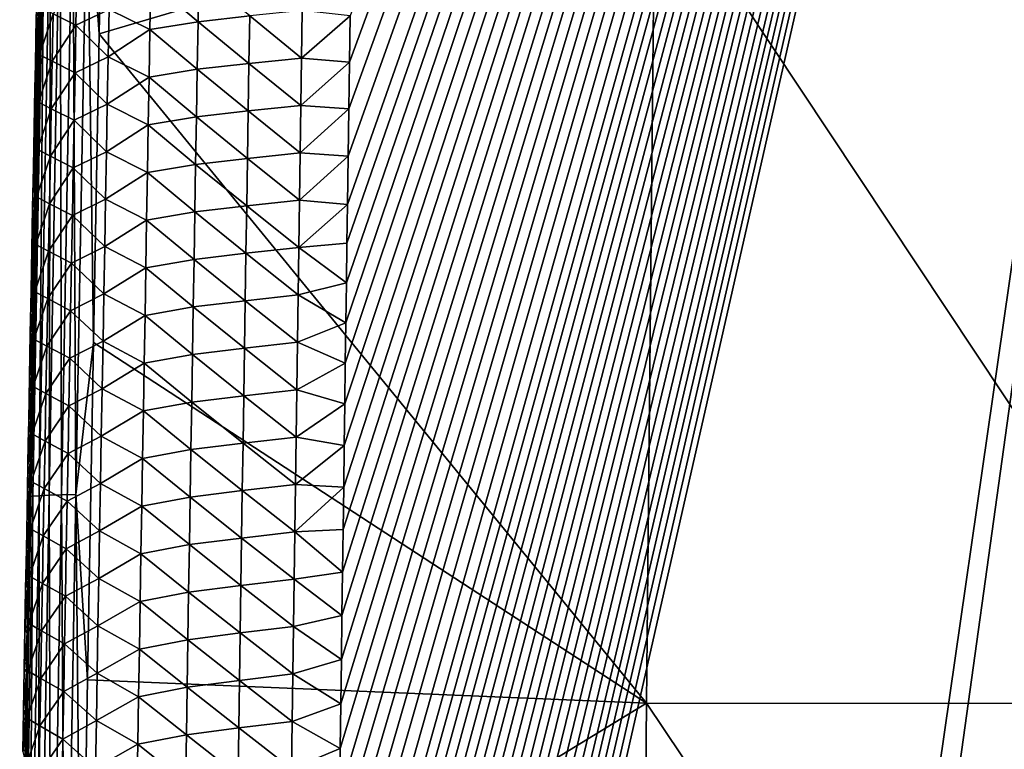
# Model space of a CAD drawing. Header units: metres. Extents: x -109 to 109, y -19 to 107.
# Tile 201 of 256: x -15 to -5, y 63 to 71. Entities that reach past the tile are written whole.
import ezdxf

# ---------------------------------------------------------------- set-up
doc = ezdxf.new("R2010")
doc.units = ezdxf.units.M
doc.layers.add('solid_21_412_310_XXX', color=7, linetype='CONTINUOUS')

msp = doc.modelspace()

# ---------------------------------------------------------------- linework, layer by layer
at = {"layer": 'solid_21_412_310_XXX'}
for points in [[(0, 102.754387, -67.146988), (-12.190948, 48.970581, -66.673454), (-7.726095, 49.111019, -66.673134)], [(0, 102.754387, -67.146988), (-12.185696, 49.421249, -66.677452), (-12.190948, 48.970581, -66.673454)], [(0, 102.754387, -67.146988), (-12.180474, 49.8685, -66.681427), (-12.185696, 49.421249, -66.677452)], [(0, 102.754387, -67.146988), (-12.175282, 50.312328, -66.685364), (-12.180474, 49.8685, -66.681427)], [(0, 102.754387, -67.146988), (-12.170122, 50.752743, -66.689278), (-12.175282, 50.312328, -66.685364)], [(0, 102.754387, -67.146988), (-12.164991, 51.189739, -66.693153), (-12.170122, 50.752743, -66.689278)], [(0, 102.754387, -67.146988), (-12.159044, 51.695248, -66.697647), (-12.164991, 51.189739, -66.693153)], [(0, 102.754387, -67.146988), (-12.153138, 52.196106, -66.702095), (-12.159044, 51.695248, -66.697647)], [(0, 102.754387, -67.146988), (-12.147275, 52.692276, -66.706497), (-12.153138, 52.196106, -66.702095)], [(0, 102.754387, -67.146988), (-12.141458, 53.183617, -66.710861), (-12.147275, 52.692276, -66.706497)], [(0, 102.754387, -67.146988), (-12.135684, 53.670185, -66.715179), (-12.141458, 53.183617, -66.710861)], [(0, 102.754387, -67.146988), (-12.129953, 54.152073, -66.71946), (-12.135684, 53.670185, -66.715179)], [(0, 102.754387, -67.146988), (-12.124262, 54.629372, -66.723701), (-12.129953, 54.152073, -66.71946)], [(0, 102.754387, -67.146988), (-12.118608, 55.102169, -66.727898), (-12.124262, 54.629372, -66.723701)], [(0, 102.754387, -67.146988), (-12.112988, 55.57056, -66.732056), (-12.118608, 55.102169, -66.727898)], [(0, 102.754387, -67.146988), (-12.107403, 56.034637, -66.736176), (-12.112988, 55.57056, -66.732056)], [(0, 102.754387, -67.146988), (-12.101847, 56.494492, -66.740257), (-12.107403, 56.034637, -66.736176)], [(0, 102.754387, -67.146988), (-12.096325, 56.949921, -66.744308), (-12.101847, 56.494492, -66.740257)], [(0, 102.754387, -67.146988), (-12.090841, 57.400764, -66.748306), (-12.096325, 56.949921, -66.744308)], [(0, 102.754387, -67.146988), (-12.085393, 57.84713, -66.752274), (-12.090841, 57.400764, -66.748306)], [(0, 102.754387, -67.146988), (-12.079979, 58.289124, -66.756195), (-12.085393, 57.84713, -66.752274)], [(0, 102.754387, -67.146988), (-12.074597, 58.726849, -66.760086), (-12.079979, 58.289124, -66.756195)], [(0, 102.754387, -67.146988), (-12.069248, 59.160416, -66.763931), (-12.074597, 58.726849, -66.760086)], [(0, 102.754387, -67.146988), (-12.063929, 59.589931, -66.767746), (-12.069248, 59.160416, -66.763931)], [(0, 102.754387, -67.146988), (-12.057582, 60.100147, -66.772278), (-12.063929, 59.589931, -66.767746)], [(0, 102.754387, -67.146988), (-12.051276, 60.604591, -66.776756), (-12.057582, 60.100147, -66.772278)], [(0, 102.754387, -67.146988), (-12.045016, 61.102863, -66.781181), (-12.051276, 60.604591, -66.776756)], [(0, 102.754387, -67.146988), (-12.038801, 61.595131, -66.785553), (-12.045016, 61.102863, -66.781181)], [(0, 102.754387, -67.146988), (-12.032629, 62.081589, -66.789871), (-12.038801, 61.595131, -66.785553)], [(0, 102.754387, -67.146988), (-12.026499, 62.562424, -66.794144), (-12.032629, 62.081589, -66.789871)], [(0, 102.754387, -67.146988), (-12.02041, 63.037838, -66.798363), (-12.026499, 62.562424, -66.794144)], [(0, 102.754387, -67.146988), (-12.01436, 63.508018, -66.802536), (-12.02041, 63.037838, -66.798363)], [(0, 102.754387, -67.146988), (-12.00835, 63.972939, -66.806664), (-12.01436, 63.508018, -66.802536)], [(0, 102.754387, -67.146988), (-12.002383, 64.432152, -66.810745), (-12.00835, 63.972939, -66.806664)], [(0, 102.754387, -67.146988), (-11.996457, 64.885811, -66.814774), (-12.002383, 64.432152, -66.810745)], [(0, 102.754387, -67.146988), (-11.990572, 65.334091, -66.818748), (-11.996457, 64.885811, -66.814774)], [(0, 102.754387, -67.146988), (-11.984726, 65.777184, -66.822685), (-11.990572, 65.334091, -66.818748)], [(0, 102.754387, -67.146988), (-11.978918, 66.215279, -66.826576), (-11.984726, 65.777184, -66.822685)], [(0, 102.754387, -67.146988), (-11.973145, 66.64856, -66.830421), (-11.978918, 66.215279, -66.826576)], [(0, 102.754387, -67.146988), (-11.967409, 67.077042, -66.834229), (-11.973145, 66.64856, -66.830421)], [(0, 102.754387, -67.146988), (-11.961714, 67.500298, -66.83799), (-11.967409, 67.077042, -66.834229)], [(0, 102.754387, -67.146988), (-11.956057, 67.918427, -66.841698), (-11.961714, 67.500298, -66.83799)], [(0, 102.754387, -67.146988), (-11.950437, 68.331612, -66.845367), (-11.956057, 67.918427, -66.841698)], [(0, 102.754387, -67.146988), (-11.944852, 68.740005, -66.848991), (-11.950437, 68.331612, -66.845367)], [(0, 102.754387, -67.146988), (-11.937919, 69.244011, -66.85347), (-11.944852, 68.740005, -66.848991)], [(0, 102.754387, -67.146988), (-11.931035, 69.741119, -66.85788), (-11.937919, 69.244011, -66.85347)], [(0, 102.754387, -67.146988), (-11.924201, 70.23101, -66.862236), (-11.931035, 69.741119, -66.85788)], [(0, 102.754387, -67.146988), (-11.91742, 70.713455, -66.866516), (-11.924201, 70.23101, -66.862236)], [(0, 102.754387, -67.146988), (-7.726095, 49.111019, -66.673134), (-7.438419, 49.152542, -66.673401)], [(0, 102.754387, -67.146988), (-7.438419, 49.152542, -66.673401), (-5.01324, 49.430157, -66.675018)], [(-14.670003, 72.249504, -73.165932), (-14.488953, 73.494781, -73.182938), (-14.545048, 70.527138, -73.184639)], [(-8.728161, 72.247047, -73.547691), (-14.545048, 70.527138, -73.184639), (-14.488953, 73.494781, -73.182938)], [(-15.151781, 72.232384, -72.649559), (-15.267532, 65.675758, -72.654259), (-15.16485, 71.868446, -72.490997)], [(-15.237254, 65.681679, -72.806015), (-15.267532, 65.675758, -72.654259), (-15.151781, 72.232384, -72.649559)], [(-15.237254, 65.681679, -72.806015), (-15.151781, 72.232384, -72.649559), (-15.121518, 72.237038, -72.802162)], [(-15.237254, 65.681679, -72.806015), (-15.121518, 72.237038, -72.802162), (-15.171049, 65.686989, -72.942009)], [(-15.171049, 65.686989, -72.942009), (-15.054839, 72.241028, -72.939011), (-15.069244, 65.691673, -73.051338)], [(-15.121518, 72.237038, -72.802162), (-15.054839, 72.241028, -72.939011), (-15.171049, 65.686989, -72.942009)], [(-15.069244, 65.691673, -73.051338), (-14.952208, 72.244347, -73.048973), (-14.938248, 65.695854, -73.127159)], [(-15.054839, 72.241028, -72.939011), (-14.952208, 72.244347, -73.048973), (-15.069244, 65.691673, -73.051338)], [(-14.952208, 72.244347, -73.048973), (-14.820229, 72.247108, -73.125015), (-14.938248, 65.695854, -73.127159)], [(-14.938248, 65.695854, -73.127159), (-14.820229, 72.247108, -73.125015), (-14.788939, 65.699699, -73.168381)], [(-14.820229, 72.247108, -73.125015), (-14.670003, 72.249504, -73.165932), (-14.788939, 65.699699, -73.168381)], [(-14.788939, 65.699699, -73.168381), (-14.670003, 72.249504, -73.165932), (-14.604119, 67.292572, -73.186058)], [(-14.670003, 72.249504, -73.165932), (-14.545048, 70.527138, -73.184639), (-14.604119, 67.292572, -73.186058)], [(-8.728161, 72.247047, -73.547691), (-8.815193, 63.513817, -73.586388), (-14.545048, 70.527138, -73.184639)], [(-2.933252, 63.510975, -73.786972), (-8.815193, 63.513817, -73.586388), (-8.728161, 72.247047, -73.547691)], [(-2.904124, 72.245049, -73.73114), (-2.933252, 63.510975, -73.786972), (-8.728161, 72.247047, -73.547691)], [(-15.267532, 65.675758, -72.654259), (-15.172489, 71.44725, -72.491394), (-15.16485, 71.868446, -72.490997)], [(-15.267532, 65.675758, -72.654259), (-15.180187, 71.021248, -72.491791), (-15.172489, 71.44725, -72.491394)], [(-14.003412, 71.069443, -67.61747), (-13.509627, 70.653107, -67.273468), (-13.501224, 71.151115, -67.277512)], [(-13.501224, 71.151115, -67.277512), (-13.509627, 70.653107, -67.273468), (-12.968834, 70.712997, -67.034622)], [(-15.267532, 65.675758, -72.654259), (-15.187934, 70.590897, -72.49218), (-15.180187, 71.021248, -72.491791)], [(-15.180187, 71.021248, -72.491791), (-15.187934, 70.590897, -72.49218), (-15.202764, 70.708946, -70.173996)], [(-15.026427, 70.735825, -69.086227), (-14.787046, 70.617989, -68.54557), (-14.777632, 71.116661, -68.548355)], [(-14.777632, 71.116661, -68.548355), (-14.787046, 70.617989, -68.54557), (-14.441004, 70.781677, -68.046188)], [(-14.441004, 70.781677, -68.046188), (-14.012249, 70.570328, -67.613754), (-14.003412, 71.069443, -67.61747)], [(-14.003412, 71.069443, -67.61747), (-14.012249, 70.570328, -67.613754), (-13.509627, 70.653107, -67.273468)], [(-15.207475, 70.460831, -70.173355), (-15.170537, 70.306427, -69.635864), (-15.161039, 70.802879, -69.637611)], [(-15.202764, 70.708946, -70.173996), (-15.207475, 70.460831, -70.173355), (-15.161039, 70.802879, -69.637611)], [(-15.187934, 70.590897, -72.49218), (-15.207475, 70.460831, -70.173355), (-15.202764, 70.708946, -70.173996)], [(-15.161039, 70.802879, -69.637611), (-15.170537, 70.306427, -69.635864), (-15.026427, 70.735825, -69.086227)], [(-15.170537, 70.306427, -69.635864), (-15.035918, 70.238548, -69.083969), (-15.026427, 70.735825, -69.086227)], [(-15.026427, 70.735825, -69.086227), (-15.035918, 70.238548, -69.083969), (-14.787046, 70.617989, -68.54557)], [(-14.787046, 70.617989, -68.54557), (-14.450117, 70.285019, -68.042931), (-14.441004, 70.781677, -68.046188)], [(-14.441004, 70.781677, -68.046188), (-14.450117, 70.285019, -68.042931), (-14.012249, 70.570328, -67.613754)], [(-13.509627, 70.653107, -67.273468), (-12.976722, 70.215836, -67.030342), (-12.968834, 70.712997, -67.034622)], [(-12.968834, 70.712997, -67.034622), (-12.976722, 70.215836, -67.030342), (-12.42535, 70.272537, -66.896767)], [(-12.968834, 70.712997, -67.034622), (-12.42535, 70.272537, -66.896767), (-12.417946, 70.768883, -66.901169)], [(-12.417946, 70.768883, -66.901169), (-12.42535, 70.272537, -66.896767), (-11.91742, 70.713455, -66.866516)], [(-12.42535, 70.272537, -66.896767), (-11.924201, 70.23101, -66.862236), (-11.91742, 70.713455, -66.866516)], [(-15.035918, 70.238548, -69.083969), (-14.796426, 70.119308, -68.542801), (-14.787046, 70.617989, -68.54557)], [(-14.787046, 70.617989, -68.54557), (-14.796426, 70.119308, -68.542801), (-14.450117, 70.285019, -68.042931)], [(-14.012249, 70.570328, -67.613754), (-13.517991, 70.155098, -67.269417), (-13.509627, 70.653107, -67.273468)], [(-13.509627, 70.653107, -67.273468), (-13.517991, 70.155098, -67.269417), (-12.976722, 70.215836, -67.030342)], [(-15.267532, 65.675758, -72.654259), (-15.195731, 70.15609, -72.492569), (-15.187934, 70.590897, -72.49218)], [(-15.187934, 70.590897, -72.49218), (-15.195731, 70.15609, -72.492569), (-15.207475, 70.460831, -70.173355)], [(-8.815193, 63.513817, -73.586388), (-14.604119, 67.292572, -73.186058), (-14.545048, 70.527138, -73.184639)], [(-14.450117, 70.285019, -68.042931), (-14.021049, 70.071213, -67.610054), (-14.012249, 70.570328, -67.613754)], [(-14.012249, 70.570328, -67.613754), (-14.021049, 70.071213, -67.610054), (-13.517991, 70.155098, -67.269417)], [(-15.207475, 70.460831, -70.173355), (-15.21223, 70.209892, -70.172714), (-15.170537, 70.306427, -69.635864)], [(-15.195731, 70.15609, -72.492569), (-15.21223, 70.209892, -70.172714), (-15.207475, 70.460831, -70.173355)], [(-15.217025, 69.95639, -70.172073), (-15.180001, 69.809975, -69.63414), (-15.170537, 70.306427, -69.635864)], [(-15.21223, 70.209892, -70.172714), (-15.217025, 69.95639, -70.172073), (-15.170537, 70.306427, -69.635864)], [(-15.170537, 70.306427, -69.635864), (-15.180001, 69.809975, -69.63414), (-15.035918, 70.238548, -69.083969)], [(-15.195731, 70.15609, -72.492569), (-15.217025, 69.95639, -70.172073), (-15.21223, 70.209892, -70.172714)], [(-15.180001, 69.809975, -69.63414), (-15.045375, 69.741272, -69.081734), (-15.035918, 70.238548, -69.083969)], [(-15.035918, 70.238548, -69.083969), (-15.045375, 69.741272, -69.081734), (-14.796426, 70.119308, -68.542801)], [(-14.796426, 70.119308, -68.542801), (-14.459195, 69.788368, -68.039673), (-14.450117, 70.285019, -68.042931)], [(-14.450117, 70.285019, -68.042931), (-14.459195, 69.788368, -68.039673), (-14.021049, 70.071213, -67.610054)], [(-13.517991, 70.155098, -67.269417), (-12.984569, 69.718674, -67.026062), (-12.976722, 70.215836, -67.030342)], [(-12.976722, 70.215836, -67.030342), (-12.984569, 69.718674, -67.026062), (-12.432711, 69.776192, -66.892365)], [(-12.976722, 70.215836, -67.030342), (-12.432711, 69.776192, -66.892365), (-12.42535, 70.272537, -66.896767)], [(-12.42535, 70.272537, -66.896767), (-12.432711, 69.776192, -66.892365), (-11.924201, 70.23101, -66.862236)], [(-12.432711, 69.776192, -66.892365), (-11.931035, 69.741119, -66.85788), (-11.924201, 70.23101, -66.862236)], [(-15.267532, 65.675758, -72.654259), (-15.203582, 69.716637, -72.49295), (-15.195731, 70.15609, -72.492569)], [(-15.195731, 70.15609, -72.492569), (-15.203582, 69.716637, -72.49295), (-15.217025, 69.95639, -70.172073)], [(-15.045375, 69.741272, -69.081734), (-14.805771, 69.620636, -68.540031), (-14.796426, 70.119308, -68.542801)], [(-14.796426, 70.119308, -68.542801), (-14.805771, 69.620636, -68.540031), (-14.459195, 69.788368, -68.039673)], [(-14.021049, 70.071213, -67.610054), (-13.526316, 69.657082, -67.265381), (-13.517991, 70.155098, -67.269417)], [(-13.517991, 70.155098, -67.269417), (-13.526316, 69.657082, -67.265381), (-12.984569, 69.718674, -67.026062)], [(-14.459195, 69.788368, -68.039673), (-14.029811, 69.57209, -67.606346), (-14.021049, 70.071213, -67.610054)], [(-14.021049, 70.071213, -67.610054), (-14.029811, 69.57209, -67.606346), (-13.526316, 69.657082, -67.265381)], [(-15.217025, 69.95639, -70.172073), (-15.22477, 69.545883, -70.171043), (-15.180001, 69.809975, -69.63414)], [(-15.203582, 69.716637, -72.49295), (-15.22477, 69.545883, -70.171043), (-15.217025, 69.95639, -70.172073)], [(-15.22477, 69.545883, -70.171043), (-15.189429, 69.313522, -69.632423), (-15.180001, 69.809975, -69.63414)], [(-15.180001, 69.809975, -69.63414), (-15.189429, 69.313522, -69.632423), (-15.045375, 69.741272, -69.081734)], [(-14.805771, 69.620636, -68.540031), (-14.468238, 69.29171, -68.03643), (-14.459195, 69.788368, -68.039673)], [(-14.459195, 69.788368, -68.039673), (-14.468238, 69.29171, -68.03643), (-14.029811, 69.57209, -67.606346)], [(-15.267532, 65.675758, -72.654259), (-15.211487, 69.272377, -72.493332), (-15.203582, 69.716637, -72.49295)], [(-15.203582, 69.716637, -72.49295), (-15.211487, 69.272377, -72.493332), (-15.22477, 69.545883, -70.171043)], [(-15.189429, 69.313522, -69.632423), (-15.054797, 69.243996, -69.079506), (-15.045375, 69.741272, -69.081734)], [(-15.045375, 69.741272, -69.081734), (-15.054797, 69.243996, -69.079506), (-14.805771, 69.620636, -68.540031)], [(-13.526316, 69.657082, -67.265381), (-12.992374, 69.221512, -67.021782), (-12.984569, 69.718674, -67.026062)], [(-12.984569, 69.718674, -67.026062), (-12.992374, 69.221512, -67.021782), (-12.440027, 69.279846, -66.887962)], [(-12.984569, 69.718674, -67.026062), (-12.440027, 69.279846, -66.887962), (-12.432711, 69.776192, -66.892365)], [(-12.432711, 69.776192, -66.892365), (-12.440027, 69.279846, -66.887962), (-11.931035, 69.741119, -66.85788)], [(-12.440027, 69.279846, -66.887962), (-11.937919, 69.244011, -66.85347), (-11.931035, 69.741119, -66.85788)], [(-15.054797, 69.243996, -69.079506), (-14.815082, 69.121956, -68.537277), (-14.805771, 69.620636, -68.540031)], [(-14.805771, 69.620636, -68.540031), (-14.815082, 69.121956, -68.537277), (-14.468238, 69.29171, -68.03643)], [(-14.029811, 69.57209, -67.606346), (-13.534601, 69.159065, -67.261337), (-13.526316, 69.657082, -67.265381)], [(-13.526316, 69.657082, -67.265381), (-13.534601, 69.159065, -67.261337), (-12.992374, 69.221512, -67.021782)], [(-15.22477, 69.545883, -70.171043), (-15.232611, 69.128952, -70.170013), (-15.189429, 69.313522, -69.632423)], [(-15.211487, 69.272377, -72.493332), (-15.232611, 69.128952, -70.170013), (-15.22477, 69.545883, -70.171043)], [(-14.468238, 69.29171, -68.03643), (-14.038536, 69.072968, -67.602646), (-14.029811, 69.57209, -67.606346)], [(-14.029811, 69.57209, -67.606346), (-14.038536, 69.072968, -67.602646), (-13.534601, 69.159065, -67.261337)], [(-15.267532, 65.675758, -72.654259), (-15.219448, 68.823105, -72.493713), (-15.211487, 69.272377, -72.493332)], [(-15.232611, 69.128952, -70.170013), (-15.198824, 68.817062, -69.630722), (-15.189429, 69.313522, -69.632423)], [(-15.211487, 69.272377, -72.493332), (-15.219448, 68.823105, -72.493713), (-15.232611, 69.128952, -70.170013)], [(-15.189429, 69.313522, -69.632423), (-15.198824, 68.817062, -69.630722), (-15.054797, 69.243996, -69.079506)], [(-14.815082, 69.121956, -68.537277), (-14.477244, 68.795052, -68.033188), (-14.468238, 69.29171, -68.03643)], [(-14.468238, 69.29171, -68.03643), (-14.477244, 68.795052, -68.033188), (-14.038536, 69.072968, -67.602646)], [(-12.992374, 69.221512, -67.021782), (-12.447303, 68.783501, -66.883553), (-12.440027, 69.279846, -66.887962)], [(-12.440027, 69.279846, -66.887962), (-12.447303, 68.783501, -66.883553), (-11.937919, 69.244011, -66.85347)], [(-15.198824, 68.817062, -69.630722), (-15.064184, 68.746719, -69.077286), (-15.054797, 69.243996, -69.079506)], [(-15.054797, 69.243996, -69.079506), (-15.064184, 68.746719, -69.077286), (-14.815082, 69.121956, -68.537277)], [(-13.534601, 69.159065, -67.261337), (-13.00014, 68.724342, -67.017509), (-12.992374, 69.221512, -67.021782)], [(-12.992374, 69.221512, -67.021782), (-13.00014, 68.724342, -67.017509), (-12.447303, 68.783501, -66.883553)], [(-12.447303, 68.783501, -66.883553), (-11.944852, 68.740005, -66.848991), (-11.937919, 69.244011, -66.85347)], [(-15.232611, 69.128952, -70.170013), (-15.240556, 68.705132, -70.168968), (-15.198824, 68.817062, -69.630722)], [(-15.219448, 68.823105, -72.493713), (-15.240556, 68.705132, -70.168968), (-15.232611, 69.128952, -70.170013)], [(-15.064184, 68.746719, -69.077286), (-14.824356, 68.623268, -68.534523), (-14.815082, 69.121956, -68.537277)], [(-14.815082, 69.121956, -68.537277), (-14.824356, 68.623268, -68.534523), (-14.477244, 68.795052, -68.033188)], [(-14.477244, 68.795052, -68.033188), (-14.047224, 68.573837, -67.598953), (-14.038536, 69.072968, -67.602646)], [(-14.038536, 69.072968, -67.602646), (-14.047224, 68.573837, -67.598953), (-13.542848, 68.661049, -67.257301)], [(-14.038536, 69.072968, -67.602646), (-13.542848, 68.661049, -67.257301), (-13.534601, 69.159065, -67.261337)], [(-13.534601, 69.159065, -67.261337), (-13.542848, 68.661049, -67.257301), (-13.00014, 68.724342, -67.017509)], [(-15.267532, 65.675758, -72.654259), (-15.226575, 68.419411, -72.494041), (-15.219448, 68.823105, -72.493713)], [(-15.219448, 68.823105, -72.493713), (-15.226575, 68.419411, -72.494041), (-15.240556, 68.705132, -70.168968)], [(-15.240556, 68.705132, -70.168968), (-15.208182, 68.320602, -69.629028), (-15.198824, 68.817062, -69.630722)], [(-15.198824, 68.817062, -69.630722), (-15.208182, 68.320602, -69.629028), (-15.064184, 68.746719, -69.077286)], [(-14.824356, 68.623268, -68.534523), (-14.486216, 68.298386, -68.029953), (-14.477244, 68.795052, -68.033188)], [(-14.477244, 68.795052, -68.033188), (-14.486216, 68.298386, -68.029953), (-14.047224, 68.573837, -67.598953)], [(-13.00014, 68.724342, -67.017509), (-12.454536, 68.287155, -66.87915), (-12.447303, 68.783501, -66.883553)], [(-12.447303, 68.783501, -66.883553), (-12.454536, 68.287155, -66.87915), (-11.944852, 68.740005, -66.848991)], [(-15.240556, 68.705132, -70.168968), (-15.248611, 68.273964, -70.167915), (-15.208182, 68.320602, -69.629028)], [(-15.226575, 68.419411, -72.494041), (-15.248611, 68.273964, -70.167915), (-15.240556, 68.705132, -70.168968)], [(-15.208182, 68.320602, -69.629028), (-15.073536, 68.249435, -69.075073), (-15.064184, 68.746719, -69.077286)], [(-15.064184, 68.746719, -69.077286), (-15.073536, 68.249435, -69.075073), (-14.824356, 68.623268, -68.534523)], [(-14.047224, 68.573837, -67.598953), (-13.551056, 68.163025, -67.253265), (-13.542848, 68.661049, -67.257301)], [(-13.542848, 68.661049, -67.257301), (-13.551056, 68.163025, -67.253265), (-13.007866, 68.22718, -67.013229)], [(-13.542848, 68.661049, -67.257301), (-13.007866, 68.22718, -67.013229), (-13.00014, 68.724342, -67.017509)], [(-13.00014, 68.724342, -67.017509), (-13.007866, 68.22718, -67.013229), (-12.454536, 68.287155, -66.87915)], [(-12.454536, 68.287155, -66.87915), (-11.950437, 68.331612, -66.845367), (-11.944852, 68.740005, -66.848991)], [(-15.073536, 68.249435, -69.075073), (-14.833595, 68.124588, -68.531784), (-14.824356, 68.623268, -68.534523)], [(-14.824356, 68.623268, -68.534523), (-14.833595, 68.124588, -68.531784), (-14.486216, 68.298386, -68.029953)], [(-14.486216, 68.298386, -68.029953), (-14.055874, 68.074715, -67.595261), (-14.047224, 68.573837, -67.598953)], [(-14.047224, 68.573837, -67.598953), (-14.055874, 68.074715, -67.595261), (-13.551056, 68.163025, -67.253265)], [(-15.267532, 65.675758, -72.654259), (-15.233749, 68.011497, -72.49437), (-15.226575, 68.419411, -72.494041)], [(-15.226575, 68.419411, -72.494041), (-15.233749, 68.011497, -72.49437), (-15.248611, 68.273964, -70.167915)], [(-15.256784, 67.834999, -70.166847), (-15.217505, 67.824135, -69.62735), (-15.208182, 68.320602, -69.629028)], [(-15.248611, 68.273964, -70.167915), (-15.256784, 67.834999, -70.166847), (-15.208182, 68.320602, -69.629028)], [(-15.233749, 68.011497, -72.49437), (-15.256784, 67.834999, -70.166847), (-15.248611, 68.273964, -70.167915)], [(-15.208182, 68.320602, -69.629028), (-15.217505, 67.824135, -69.62735), (-15.073536, 68.249435, -69.075073)], [(-15.217505, 67.824135, -69.62735), (-15.082852, 67.752151, -69.072876), (-15.073536, 68.249435, -69.075073)], [(-15.073536, 68.249435, -69.075073), (-15.082852, 67.752151, -69.072876), (-14.833595, 68.124588, -68.531784)], [(-14.833595, 68.124588, -68.531784), (-14.495152, 67.80172, -68.026718), (-14.486216, 68.298386, -68.029953)], [(-14.486216, 68.298386, -68.029953), (-14.495152, 67.80172, -68.026718), (-14.055874, 68.074715, -67.595261)], [(-13.007866, 68.22718, -67.013229), (-12.461728, 67.790802, -66.874748), (-12.454536, 68.287155, -66.87915)], [(-12.454536, 68.287155, -66.87915), (-12.461728, 67.790802, -66.874748), (-11.956057, 67.918427, -66.841698)], [(-12.454536, 68.287155, -66.87915), (-11.956057, 67.918427, -66.841698), (-11.950437, 68.331612, -66.845367)], [(-14.055874, 68.074715, -67.595261), (-13.559226, 67.665009, -67.249229), (-13.551056, 68.163025, -67.253265)], [(-13.551056, 68.163025, -67.253265), (-13.559226, 67.665009, -67.249229), (-13.015552, 67.730011, -67.008957)], [(-13.551056, 68.163025, -67.253265), (-13.015552, 67.730011, -67.008957), (-13.007866, 68.22718, -67.013229)], [(-13.007866, 68.22718, -67.013229), (-13.015552, 67.730011, -67.008957), (-12.461728, 67.790802, -66.874748)], [(-15.082852, 67.752151, -69.072876), (-14.842799, 67.6259, -68.529045), (-14.833595, 68.124588, -68.531784)], [(-14.833595, 68.124588, -68.531784), (-14.842799, 67.6259, -68.529045), (-14.495152, 67.80172, -68.026718)], [(-14.495152, 67.80172, -68.026718), (-14.064487, 67.575584, -67.591568), (-14.055874, 68.074715, -67.595261)], [(-14.055874, 68.074715, -67.595261), (-14.064487, 67.575584, -67.591568), (-13.559226, 67.665009, -67.249229)], [(-15.267532, 65.675758, -72.654259), (-15.24097, 67.599442, -72.494682), (-15.233749, 68.011497, -72.49437)], [(-15.233749, 68.011497, -72.49437), (-15.24097, 67.599442, -72.494682), (-15.256784, 67.834999, -70.166847)], [(-15.256784, 67.834999, -70.166847), (-15.265073, 67.388268, -70.165771), (-15.217505, 67.824135, -69.62735)], [(-15.24097, 67.599442, -72.494682), (-15.265073, 67.388268, -70.165771), (-15.256784, 67.834999, -70.166847)], [(-15.265073, 67.388268, -70.165771), (-15.226792, 67.327667, -69.625671), (-15.217505, 67.824135, -69.62735)], [(-15.217505, 67.824135, -69.62735), (-15.226792, 67.327667, -69.625671), (-15.082852, 67.752151, -69.072876)], [(-12.461728, 67.790802, -66.874748), (-11.961714, 67.500298, -66.83799), (-11.956057, 67.918427, -66.841698)], [(-15.226792, 67.327667, -69.625671), (-15.092134, 67.25486, -69.070679), (-15.082852, 67.752151, -69.072876)], [(-15.082852, 67.752151, -69.072876), (-15.092134, 67.25486, -69.070679), (-14.842799, 67.6259, -68.529045)], [(-14.842799, 67.6259, -68.529045), (-14.50405, 67.305054, -68.023491), (-14.495152, 67.80172, -68.026718)], [(-14.495152, 67.80172, -68.026718), (-14.50405, 67.305054, -68.023491), (-14.064487, 67.575584, -67.591568)], [(-13.559226, 67.665009, -67.249229), (-13.023199, 67.232841, -67.004684), (-13.015552, 67.730011, -67.008957)], [(-13.015552, 67.730011, -67.008957), (-13.023199, 67.232841, -67.004684), (-12.468881, 67.294456, -66.870346)], [(-13.015552, 67.730011, -67.008957), (-12.468881, 67.294456, -66.870346), (-12.461728, 67.790802, -66.874748)], [(-12.461728, 67.790802, -66.874748), (-12.468881, 67.294456, -66.870346), (-11.961714, 67.500298, -66.83799)], [(-15.092134, 67.25486, -69.070679), (-14.851966, 67.127205, -68.526314), (-14.842799, 67.6259, -68.529045)], [(-14.842799, 67.6259, -68.529045), (-14.851966, 67.127205, -68.526314), (-14.50405, 67.305054, -68.023491)], [(-14.064487, 67.575584, -67.591568), (-13.567359, 67.166985, -67.245193), (-13.559226, 67.665009, -67.249229)], [(-13.559226, 67.665009, -67.249229), (-13.567359, 67.166985, -67.245193), (-13.023199, 67.232841, -67.004684)], [(-15.267532, 65.675758, -72.654259), (-15.248228, 67.18364, -72.495003), (-15.24097, 67.599442, -72.494682)], [(-15.24097, 67.599442, -72.494682), (-15.248228, 67.18364, -72.495003), (-15.265073, 67.388268, -70.165771)], [(-14.50405, 67.305054, -68.023491), (-14.073064, 67.076454, -67.587883), (-14.064487, 67.575584, -67.591568)], [(-14.064487, 67.575584, -67.591568), (-14.073064, 67.076454, -67.587883), (-13.567359, 67.166985, -67.245193)], [(-12.468881, 67.294456, -66.870346), (-11.967409, 67.077042, -66.834229), (-11.961714, 67.500298, -66.83799)], [(-15.273458, 66.934685, -70.164688), (-15.236043, 66.8312, -69.624008), (-15.226792, 67.327667, -69.625671)], [(-15.269253, 67.162354, -70.16523), (-15.273458, 66.934685, -70.164688), (-15.226792, 67.327667, -69.625671)], [(-15.265073, 67.388268, -70.165771), (-15.269253, 67.162354, -70.16523), (-15.226792, 67.327667, -69.625671)], [(-15.248228, 67.18364, -72.495003), (-15.269253, 67.162354, -70.16523), (-15.265073, 67.388268, -70.165771)], [(-15.226792, 67.327667, -69.625671), (-15.236043, 66.8312, -69.624008), (-15.092134, 67.25486, -69.070679)], [(-15.236043, 66.8312, -69.624008), (-15.101378, 66.757568, -69.068489), (-15.092134, 67.25486, -69.070679)], [(-15.092134, 67.25486, -69.070679), (-15.101378, 66.757568, -69.068489), (-14.851966, 67.127205, -68.526314)], [(-14.851966, 67.127205, -68.526314), (-14.512914, 66.808388, -68.020264), (-14.50405, 67.305054, -68.023491)], [(-14.788939, 65.699699, -73.168381), (-14.604119, 67.292572, -73.186058), (-14.666203, 63.760593, -73.187187)], [(-8.815193, 63.513817, -73.586388), (-14.666203, 63.760593, -73.187187), (-14.604119, 67.292572, -73.186058)], [(-14.50405, 67.305054, -68.023491), (-14.512914, 66.808388, -68.020264), (-14.073064, 67.076454, -67.587883)], [(-13.567359, 67.166985, -67.245193), (-13.030807, 66.735672, -67.000412), (-13.023199, 67.232841, -67.004684)], [(-13.023199, 67.232841, -67.004684), (-13.030807, 66.735672, -67.000412), (-12.475993, 66.798103, -66.865944)], [(-13.023199, 67.232841, -67.004684), (-12.475993, 66.798103, -66.865944), (-12.468881, 67.294456, -66.870346)], [(-12.468881, 67.294456, -66.870346), (-12.475993, 66.798103, -66.865944), (-11.967409, 67.077042, -66.834229)], [(-15.248228, 67.18364, -72.495003), (-15.273458, 66.934685, -70.164688), (-15.269253, 67.162354, -70.16523)], [(-15.248228, 67.18364, -72.495003), (-15.255526, 66.763985, -72.495316), (-15.273458, 66.934685, -70.164688)], [(-15.267532, 65.675758, -72.654259), (-15.255526, 66.763985, -72.495316), (-15.248228, 67.18364, -72.495003)], [(-15.101378, 66.757568, -69.068489), (-14.861097, 66.62851, -68.523582), (-14.851966, 67.127205, -68.526314)], [(-14.851966, 67.127205, -68.526314), (-14.861097, 66.62851, -68.523582), (-14.512914, 66.808388, -68.020264)], [(-14.073064, 67.076454, -67.587883), (-13.575453, 66.668961, -67.241158), (-13.567359, 67.166985, -67.245193)], [(-13.567359, 67.166985, -67.245193), (-13.575453, 66.668961, -67.241158), (-13.030807, 66.735672, -67.000412)], [(-14.512914, 66.808388, -68.020264), (-14.081603, 66.577316, -67.58419), (-14.073064, 67.076454, -67.587883)], [(-14.073064, 67.076454, -67.587883), (-14.081603, 66.577316, -67.58419), (-13.575453, 66.668961, -67.241158)], [(-12.475993, 66.798103, -66.865944), (-11.973145, 66.64856, -66.830421), (-11.967409, 67.077042, -66.834229)], [(-15.273458, 66.934685, -70.164688), (-15.277688, 66.705177, -70.164146), (-15.236043, 66.8312, -69.624008)], [(-15.255526, 66.763985, -72.495316), (-15.277688, 66.705177, -70.164146), (-15.273458, 66.934685, -70.164688)], [(-15.281946, 66.473763, -70.163597), (-15.245257, 66.334724, -69.622345), (-15.236043, 66.8312, -69.624008)], [(-15.277688, 66.705177, -70.164146), (-15.281946, 66.473763, -70.163597), (-15.236043, 66.8312, -69.624008)], [(-15.236043, 66.8312, -69.624008), (-15.245257, 66.334724, -69.622345), (-15.101378, 66.757568, -69.068489)], [(-14.861097, 66.62851, -68.523582), (-14.52174, 66.311714, -68.017044), (-14.512914, 66.808388, -68.020264)], [(-14.512914, 66.808388, -68.020264), (-14.52174, 66.311714, -68.017044), (-14.081603, 66.577316, -67.58419)], [(-13.030807, 66.735672, -67.000412), (-12.483067, 66.30175, -66.861534), (-12.475993, 66.798103, -66.865944)], [(-12.475993, 66.798103, -66.865944), (-12.483067, 66.30175, -66.861534), (-11.973145, 66.64856, -66.830421)], [(-15.255526, 66.763985, -72.495316), (-15.281946, 66.473763, -70.163597), (-15.277688, 66.705177, -70.164146)], [(-15.255526, 66.763985, -72.495316), (-15.262864, 66.340317, -72.495628), (-15.281946, 66.473763, -70.163597)], [(-15.267532, 65.675758, -72.654259), (-15.262864, 66.340317, -72.495628), (-15.255526, 66.763985, -72.495316)], [(-15.245257, 66.334724, -69.622345), (-15.110586, 66.260277, -69.066307), (-15.101378, 66.757568, -69.068489)], [(-15.101378, 66.757568, -69.068489), (-15.110586, 66.260277, -69.066307), (-14.861097, 66.62851, -68.523582)], [(-13.575453, 66.668961, -67.241158), (-13.038377, 66.238503, -66.996132), (-13.030807, 66.735672, -67.000412)], [(-13.030807, 66.735672, -67.000412), (-13.038377, 66.238503, -66.996132), (-12.483067, 66.30175, -66.861534)], [(-15.110586, 66.260277, -69.066307), (-14.870193, 66.129814, -68.520859), (-14.861097, 66.62851, -68.523582)], [(-14.861097, 66.62851, -68.523582), (-14.870193, 66.129814, -68.520859), (-14.52174, 66.311714, -68.017044)], [(-14.081603, 66.577316, -67.58419), (-13.58351, 66.170929, -67.237129), (-13.575453, 66.668961, -67.241158)], [(-13.575453, 66.668961, -67.241158), (-13.58351, 66.170929, -67.237129), (-13.038377, 66.238503, -66.996132)], [(-12.483067, 66.30175, -66.861534), (-11.978918, 66.215279, -66.826576), (-11.973145, 66.64856, -66.830421)], [(-14.52174, 66.311714, -68.017044), (-14.090105, 66.078186, -67.580513), (-14.081603, 66.577316, -67.58419)], [(-14.081603, 66.577316, -67.58419), (-14.090105, 66.078186, -67.580513), (-13.58351, 66.170929, -67.237129)], [(-15.281946, 66.473763, -70.163597), (-15.286232, 66.240379, -70.163048), (-15.245257, 66.334724, -69.622345)], [(-15.262864, 66.340317, -72.495628), (-15.286232, 66.240379, -70.163048), (-15.281946, 66.473763, -70.163597)], [(-15.262864, 66.340317, -72.495628), (-15.290547, 66.004951, -70.162491), (-15.286232, 66.240379, -70.163048)], [(-15.262864, 66.340317, -72.495628), (-15.270245, 65.912506, -72.495934), (-15.290547, 66.004951, -70.162491)], [(-15.290547, 66.004951, -70.162491), (-15.254435, 65.838249, -69.620689), (-15.245257, 66.334724, -69.622345)], [(-15.286232, 66.240379, -70.163048), (-15.290547, 66.004951, -70.162491), (-15.245257, 66.334724, -69.622345)], [(-15.267532, 65.675758, -72.654259), (-15.270245, 65.912506, -72.495934), (-15.262864, 66.340317, -72.495628)], [(-15.245257, 66.334724, -69.622345), (-15.254435, 65.838249, -69.620689), (-15.110586, 66.260277, -69.066307)], [(-14.870193, 66.129814, -68.520859), (-14.530531, 65.815041, -68.013817), (-14.52174, 66.311714, -68.017044)], [(-14.52174, 66.311714, -68.017044), (-14.530531, 65.815041, -68.013817), (-14.090105, 66.078186, -67.580513)], [(-13.038377, 66.238503, -66.996132), (-12.490101, 65.805405, -66.857132), (-12.483067, 66.30175, -66.861534)], [(-12.483067, 66.30175, -66.861534), (-12.490101, 65.805405, -66.857132), (-11.978918, 66.215279, -66.826576)], [(-15.254435, 65.838249, -69.620689), (-15.119759, 65.762978, -69.064125), (-15.110586, 66.260277, -69.066307)], [(-15.110586, 66.260277, -69.066307), (-15.119759, 65.762978, -69.064125), (-14.870193, 66.129814, -68.520859)], [(-13.58351, 66.170929, -67.237129), (-13.045909, 65.741325, -66.991859), (-13.038377, 66.238503, -66.996132)], [(-13.038377, 66.238503, -66.996132), (-13.045909, 65.741325, -66.991859), (-12.490101, 65.805405, -66.857132)], [(-12.490101, 65.805405, -66.857132), (-11.984726, 65.777184, -66.822685), (-11.978918, 66.215279, -66.826576)], [(-15.119759, 65.762978, -69.064125), (-14.879251, 65.631119, -68.518135), (-14.870193, 66.129814, -68.520859)], [(-14.870193, 66.129814, -68.520859), (-14.879251, 65.631119, -68.518135), (-14.530531, 65.815041, -68.013817)], [(-14.530531, 65.815041, -68.013817), (-14.09857, 65.579041, -67.576828), (-14.090105, 66.078186, -67.580513)], [(-14.090105, 66.078186, -67.580513), (-14.09857, 65.579041, -67.576828), (-13.59153, 65.672905, -67.233093)], [(-14.090105, 66.078186, -67.580513), (-13.59153, 65.672905, -67.233093), (-13.58351, 66.170929, -67.237129)], [(-13.58351, 66.170929, -67.237129), (-13.59153, 65.672905, -67.233093), (-13.045909, 65.741325, -66.991859)], [(-15.290547, 66.004951, -70.162491), (-15.294892, 65.767403, -70.161934), (-15.254435, 65.838249, -69.620689)], [(-15.270245, 65.912506, -72.495934), (-15.294892, 65.767403, -70.161934), (-15.290547, 66.004951, -70.162491)], [(-15.270245, 65.912506, -72.495934), (-15.27767, 65.480408, -72.496231), (-15.294892, 65.767403, -70.161934)], [(-15.267532, 65.675758, -72.654259), (-15.27767, 65.480408, -72.496231), (-15.270245, 65.912506, -72.495934)], [(-15.299269, 65.527672, -70.161369), (-15.263575, 65.341766, -69.619034), (-15.254435, 65.838249, -69.620689)], [(-15.294892, 65.767403, -70.161934), (-15.299269, 65.527672, -70.161369), (-15.254435, 65.838249, -69.620689)], [(-15.27767, 65.480408, -72.496231), (-15.299269, 65.527672, -70.161369), (-15.294892, 65.767403, -70.161934)], [(-15.254435, 65.838249, -69.620689), (-15.263575, 65.341766, -69.619034), (-15.119759, 65.762978, -69.064125)], [(-15.263575, 65.341766, -69.619034), (-15.128893, 65.265678, -69.061943), (-15.119759, 65.762978, -69.064125)], [(-15.119759, 65.762978, -69.064125), (-15.128893, 65.265678, -69.061943), (-14.879251, 65.631119, -68.518135)], [(-14.879251, 65.631119, -68.518135), (-14.539285, 65.318359, -68.010605), (-14.530531, 65.815041, -68.013817)], [(-14.530531, 65.815041, -68.013817), (-14.539285, 65.318359, -68.010605), (-14.09857, 65.579041, -67.576828)], [(-13.045909, 65.741325, -66.991859), (-12.497099, 65.309052, -66.85273), (-12.490101, 65.805405, -66.857132)], [(-12.490101, 65.805405, -66.857132), (-12.497099, 65.309052, -66.85273), (-11.984726, 65.777184, -66.822685)], [(-12.497099, 65.309052, -66.85273), (-11.990572, 65.334091, -66.818748), (-11.984726, 65.777184, -66.822685)], [(-15.267532, 65.675758, -72.654259), (-15.376247, 59.119064, -72.657333), (-15.27767, 65.480408, -72.496231)], [(-15.345804, 59.126247, -72.808487), (-15.376247, 59.119064, -72.657333), (-15.267532, 65.675758, -72.654259)], [(-15.345804, 59.126247, -72.808487), (-15.267532, 65.675758, -72.654259), (-15.237254, 65.681679, -72.806015)], [(-15.345804, 59.126247, -72.808487), (-15.237254, 65.681679, -72.806015), (-15.279783, 59.13287, -72.943832)], [(-15.279783, 59.13287, -72.943832), (-15.171049, 65.686989, -72.942009), (-15.178433, 59.13892, -73.05262)], [(-15.237254, 65.681679, -72.806015), (-15.171049, 65.686989, -72.942009), (-15.279783, 59.13287, -72.943832)], [(-15.178433, 59.13892, -73.05262), (-15.069244, 65.691673, -73.051338), (-15.048031, 59.144501, -73.128151)], [(-15.171049, 65.686989, -72.942009), (-15.069244, 65.691673, -73.051338), (-15.178433, 59.13892, -73.05262)], [(-15.069244, 65.691673, -73.051338), (-14.938248, 65.695854, -73.127159), (-15.048031, 59.144501, -73.128151)], [(-15.048031, 59.144501, -73.128151), (-14.938248, 65.695854, -73.127159), (-14.899311, 59.149776, -73.169434)], [(-14.938248, 65.695854, -73.127159), (-14.788939, 65.699699, -73.168381), (-14.899311, 59.149776, -73.169434)], [(-14.899311, 59.149776, -73.169434), (-14.788939, 65.699699, -73.168381), (-14.731091, 59.901123, -73.18792)], [(-14.788939, 65.699699, -73.168381), (-14.666203, 63.760593, -73.187187), (-14.731091, 59.901123, -73.18792)], [(-14.09857, 65.579041, -67.576828), (-13.599512, 65.174873, -67.229065), (-13.59153, 65.672905, -67.233093)], [(-13.59153, 65.672905, -67.233093), (-13.599512, 65.174873, -67.229065), (-13.053404, 65.244148, -66.987587)], [(-13.59153, 65.672905, -67.233093), (-13.053404, 65.244148, -66.987587), (-13.045909, 65.741325, -66.991859)], [(-13.045909, 65.741325, -66.991859), (-13.053404, 65.244148, -66.987587), (-12.497099, 65.309052, -66.85273)], [(-15.128893, 65.265678, -69.061943), (-14.888271, 65.132416, -68.515419), (-14.879251, 65.631119, -68.518135)], [(-14.879251, 65.631119, -68.518135), (-14.888271, 65.132416, -68.515419), (-14.539285, 65.318359, -68.010605)], [(-14.539285, 65.318359, -68.010605), (-14.106998, 65.079903, -67.573143), (-14.09857, 65.579041, -67.576828)], [(-14.09857, 65.579041, -67.576828), (-14.106998, 65.079903, -67.573143), (-13.599512, 65.174873, -67.229065)], [(-15.376247, 59.119064, -72.657333), (-15.285139, 65.043877, -72.496529), (-15.27767, 65.480408, -72.496231)], [(-15.299269, 65.527672, -70.161369), (-15.306635, 65.123077, -70.160408), (-15.263575, 65.341766, -69.619034)], [(-15.27767, 65.480408, -72.496231), (-15.306635, 65.123077, -70.160408), (-15.299269, 65.527672, -70.161369)], [(-15.27767, 65.480408, -72.496231), (-15.285139, 65.043877, -72.496529), (-15.306635, 65.123077, -70.160408)], [(-15.306635, 65.123077, -70.160408), (-15.272677, 64.845291, -69.617386), (-15.263575, 65.341766, -69.619034)], [(-15.263575, 65.341766, -69.619034), (-15.272677, 64.845291, -69.617386), (-15.128893, 65.265678, -69.061943)], [(-15.272677, 64.845291, -69.617386), (-15.137991, 64.768379, -69.059769), (-15.128893, 65.265678, -69.061943)], [(-15.128893, 65.265678, -69.061943), (-15.137991, 64.768379, -69.059769), (-14.888271, 65.132416, -68.515419)], [(-14.888271, 65.132416, -68.515419), (-14.548001, 64.821686, -68.007385), (-14.539285, 65.318359, -68.010605)], [(-14.539285, 65.318359, -68.010605), (-14.548001, 64.821686, -68.007385), (-14.106998, 65.079903, -67.573143)], [(-13.599512, 65.174873, -67.229065), (-13.060862, 64.746979, -66.983315), (-13.053404, 65.244148, -66.987587)], [(-13.053404, 65.244148, -66.987587), (-13.060862, 64.746979, -66.983315), (-12.504059, 64.812691, -66.848328)], [(-13.053404, 65.244148, -66.987587), (-12.504059, 64.812691, -66.848328), (-12.497099, 65.309052, -66.85273)], [(-12.497099, 65.309052, -66.85273), (-12.504059, 64.812691, -66.848328), (-11.996457, 64.885811, -66.814774)], [(-12.497099, 65.309052, -66.85273), (-11.996457, 64.885811, -66.814774), (-11.990572, 65.334091, -66.818748)], [(-14.106998, 65.079903, -67.573143), (-13.607458, 64.676842, -67.225037), (-13.599512, 65.174873, -67.229065)], [(-13.599512, 65.174873, -67.229065), (-13.607458, 64.676842, -67.225037), (-13.060862, 64.746979, -66.983315)], [(-15.376247, 59.119064, -72.657333), (-15.291903, 64.647095, -72.496788), (-15.285139, 65.043877, -72.496529)], [(-15.306635, 65.123077, -70.160408), (-15.314094, 64.711983, -70.159439), (-15.272677, 64.845291, -69.617386)], [(-15.285139, 65.043877, -72.496529), (-15.314094, 64.711983, -70.159439), (-15.306635, 65.123077, -70.160408)], [(-15.285139, 65.043877, -72.496529), (-15.291903, 64.647095, -72.496788), (-15.314094, 64.711983, -70.159439)], [(-15.137991, 64.768379, -69.059769), (-14.897255, 64.633713, -68.512695), (-14.888271, 65.132416, -68.515419)], [(-14.888271, 65.132416, -68.515419), (-14.897255, 64.633713, -68.512695), (-14.548001, 64.821686, -68.007385)], [(-14.548001, 64.821686, -68.007385), (-14.115389, 64.580757, -67.569458), (-14.106998, 65.079903, -67.573143)], [(-14.106998, 65.079903, -67.573143), (-14.115389, 64.580757, -67.569458), (-13.607458, 64.676842, -67.225037)], [(-15.314094, 64.711983, -70.159439), (-15.281742, 64.348801, -69.615738), (-15.272677, 64.845291, -69.617386)], [(-15.272677, 64.845291, -69.617386), (-15.281742, 64.348801, -69.615738), (-15.137991, 64.768379, -69.059769)], [(-12.504059, 64.812691, -66.848328), (-12.002383, 64.432152, -66.810745), (-11.996457, 64.885811, -66.814774)], [(-15.281742, 64.348801, -69.615738), (-15.147051, 64.271072, -69.057594), (-15.137991, 64.768379, -69.059769)], [(-15.137991, 64.768379, -69.059769), (-15.147051, 64.271072, -69.057594), (-14.897255, 64.633713, -68.512695)], [(-14.897255, 64.633713, -68.512695), (-14.556683, 64.324997, -68.004166), (-14.548001, 64.821686, -68.007385)], [(-14.548001, 64.821686, -68.007385), (-14.556683, 64.324997, -68.004166), (-14.115389, 64.580757, -67.569458)], [(-13.607458, 64.676842, -67.225037), (-13.068283, 64.249794, -66.979042), (-13.060862, 64.746979, -66.983315)], [(-13.060862, 64.746979, -66.983315), (-13.068283, 64.249794, -66.979042), (-12.510983, 64.316338, -66.843925)], [(-13.060862, 64.746979, -66.983315), (-12.510983, 64.316338, -66.843925), (-12.504059, 64.812691, -66.848328)], [(-12.504059, 64.812691, -66.848328), (-12.510983, 64.316338, -66.843925), (-12.002383, 64.432152, -66.810745)], [(-15.376247, 59.119064, -72.657333), (-15.298704, 64.246506, -72.49704), (-15.291903, 64.647095, -72.496788)], [(-15.314094, 64.711983, -70.159439), (-15.321636, 64.294754, -70.158455), (-15.281742, 64.348801, -69.615738)], [(-15.291903, 64.647095, -72.496788), (-15.321636, 64.294754, -70.158455), (-15.314094, 64.711983, -70.159439)], [(-15.291903, 64.647095, -72.496788), (-15.298704, 64.246506, -72.49704), (-15.321636, 64.294754, -70.158455)], [(-15.147051, 64.271072, -69.057594), (-14.906201, 64.135002, -68.509979), (-14.897255, 64.633713, -68.512695)], [(-14.897255, 64.633713, -68.512695), (-14.906201, 64.135002, -68.509979), (-14.556683, 64.324997, -68.004166)], [(-14.115389, 64.580757, -67.569458), (-13.615367, 64.17881, -67.221001), (-13.607458, 64.676842, -67.225037)], [(-13.607458, 64.676842, -67.225037), (-13.615367, 64.17881, -67.221001), (-13.068283, 64.249794, -66.979042)], [(-14.556683, 64.324997, -68.004166), (-14.123743, 64.081612, -67.565781), (-14.115389, 64.580757, -67.569458)], [(-14.115389, 64.580757, -67.569458), (-14.123743, 64.081612, -67.565781), (-13.615367, 64.17881, -67.221001)], [(-12.510983, 64.316338, -66.843925), (-12.00835, 63.972939, -66.806664), (-12.002383, 64.432152, -66.810745)], [(-15.32926, 63.871513, -70.157463), (-15.290769, 63.852314, -69.614082), (-15.281742, 64.348801, -69.615738)], [(-15.321636, 64.294754, -70.158455), (-15.32926, 63.871513, -70.157463), (-15.281742, 64.348801, -69.615738)], [(-15.281742, 64.348801, -69.615738), (-15.290769, 63.852314, -69.614082), (-15.147051, 64.271072, -69.057594)], [(-14.906201, 64.135002, -68.509979), (-14.565326, 63.828316, -68.000946), (-14.556683, 64.324997, -68.004166)], [(-14.556683, 64.324997, -68.004166), (-14.565326, 63.828316, -68.000946), (-14.123743, 64.081612, -67.565781)], [(-15.376247, 59.119064, -72.657333), (-15.30554, 63.842361, -72.497292), (-15.298704, 64.246506, -72.49704)], [(-15.298704, 64.246506, -72.49704), (-15.32926, 63.871513, -70.157463), (-15.321636, 64.294754, -70.158455)], [(-15.298704, 64.246506, -72.49704), (-15.30554, 63.842361, -72.497292), (-15.32926, 63.871513, -70.157463)], [(-15.290769, 63.852314, -69.614082), (-15.156073, 63.773762, -69.055412), (-15.147051, 64.271072, -69.057594)], [(-15.147051, 64.271072, -69.057594), (-15.156073, 63.773762, -69.055412), (-14.906201, 64.135002, -68.509979)], [(-13.615367, 64.17881, -67.221001), (-13.075669, 63.752617, -66.97477), (-13.068283, 64.249794, -66.979042)], [(-13.068283, 64.249794, -66.979042), (-13.075669, 63.752617, -66.97477), (-12.517871, 63.819984, -66.839523)], [(-13.068283, 64.249794, -66.979042), (-12.517871, 63.819984, -66.839523), (-12.510983, 64.316338, -66.843925)], [(-12.510983, 64.316338, -66.843925), (-12.517871, 63.819984, -66.839523), (-12.00835, 63.972939, -66.806664)], [(-15.156073, 63.773762, -69.055412), (-14.91511, 63.636292, -68.507263), (-14.906201, 64.135002, -68.509979)], [(-14.906201, 64.135002, -68.509979), (-14.91511, 63.636292, -68.507263), (-14.565326, 63.828316, -68.000946)], [(-14.123743, 64.081612, -67.565781), (-13.62324, 63.680771, -67.216972), (-13.615367, 64.17881, -67.221001)], [(-13.615367, 64.17881, -67.221001), (-13.62324, 63.680771, -67.216972), (-13.075669, 63.752617, -66.97477)], [(-14.565326, 63.828316, -68.000946), (-14.13206, 63.582466, -67.562096), (-14.123743, 64.081612, -67.565781)], [(-14.123743, 64.081612, -67.565781), (-14.13206, 63.582466, -67.562096), (-13.62324, 63.680771, -67.216972)], [(-12.517871, 63.819984, -66.839523), (-12.01436, 63.508018, -66.802536), (-12.00835, 63.972939, -66.806664)], [(-15.376247, 59.119064, -72.657333), (-15.312405, 63.434902, -72.497536), (-15.30554, 63.842361, -72.497292)], [(-15.32926, 63.871513, -70.157463), (-15.336962, 63.442303, -70.156464), (-15.290769, 63.852314, -69.614082)], [(-15.30554, 63.842361, -72.497292), (-15.336962, 63.442303, -70.156464), (-15.32926, 63.871513, -70.157463)], [(-15.336962, 63.442303, -70.156464), (-15.299756, 63.355824, -69.612434), (-15.290769, 63.852314, -69.614082)], [(-15.30554, 63.842361, -72.497292), (-15.312405, 63.434902, -72.497536), (-15.336962, 63.442303, -70.156464)], [(-15.290769, 63.852314, -69.614082), (-15.299756, 63.355824, -69.612434), (-15.156073, 63.773762, -69.055412)], [(-14.91511, 63.636292, -68.507263), (-14.573932, 63.331627, -67.997734), (-14.565326, 63.828316, -68.000946)], [(-14.565326, 63.828316, -68.000946), (-14.573932, 63.331627, -67.997734), (-14.13206, 63.582466, -67.562096)], [(-13.075669, 63.752617, -66.97477), (-12.524725, 63.323627, -66.835121), (-12.517871, 63.819984, -66.839523)], [(-12.517871, 63.819984, -66.839523), (-12.524725, 63.323627, -66.835121), (-12.01436, 63.508018, -66.802536)], [(-15.299756, 63.355824, -69.612434), (-15.165057, 63.276451, -69.053238), (-15.156073, 63.773762, -69.055412)], [(-15.156073, 63.773762, -69.055412), (-15.165057, 63.276451, -69.053238), (-14.91511, 63.636292, -68.507263)], [(-8.815193, 63.513817, -73.586388), (-14.731091, 59.901123, -73.18792), (-14.666203, 63.760593, -73.187187)], [(-13.62324, 63.680771, -67.216972), (-13.083019, 63.25544, -66.970497), (-13.075669, 63.752617, -66.97477)], [(-13.075669, 63.752617, -66.97477), (-13.083019, 63.25544, -66.970497), (-12.524725, 63.323627, -66.835121)], [(-15.165057, 63.276451, -69.053238), (-14.923981, 63.137581, -68.504539), (-14.91511, 63.636292, -68.507263)], [(-14.91511, 63.636292, -68.507263), (-14.923981, 63.137581, -68.504539), (-14.573932, 63.331627, -67.997734)], [(-14.13206, 63.582466, -67.562096), (-13.631076, 63.182732, -67.212944), (-13.62324, 63.680771, -67.216972)], [(-13.62324, 63.680771, -67.216972), (-13.631076, 63.182732, -67.212944), (-13.083019, 63.25544, -66.970497)], [(-8.815193, 63.513817, -73.586388), (-8.89614, 54.784279, -73.599693), (-14.731091, 59.901123, -73.18792)], [(-14.573932, 63.331627, -67.997734), (-14.140341, 63.083317, -67.558411), (-14.13206, 63.582466, -67.562096)], [(-14.13206, 63.582466, -67.562096), (-14.140341, 63.083317, -67.558411), (-13.631076, 63.182732, -67.212944)], [(-12.524725, 63.323627, -66.835121), (-12.02041, 63.037838, -66.798363), (-12.01436, 63.508018, -66.802536)], [(-2.960354, 54.782276, -73.806213), (-8.89614, 54.784279, -73.599693), (-8.815193, 63.513817, -73.586388)], [(-2.933252, 63.510975, -73.786972), (-2.960354, 54.782276, -73.806213), (-8.815193, 63.513817, -73.586388)], [(-15.376247, 59.119064, -72.657333), (-15.3193, 63.024006, -72.497772), (-15.312405, 63.434902, -72.497536)], [(-15.336962, 63.442303, -70.156464), (-15.34474, 63.007175, -70.155441), (-15.299756, 63.355824, -69.612434)], [(-15.312405, 63.434902, -72.497536), (-15.34474, 63.007175, -70.155441), (-15.336962, 63.442303, -70.156464)], [(-15.312405, 63.434902, -72.497536), (-15.3193, 63.024006, -72.497772), (-15.34474, 63.007175, -70.155441)], [(-15.34474, 63.007175, -70.155441), (-15.308705, 62.859329, -69.610779), (-15.299756, 63.355824, -69.612434)], [(-15.299756, 63.355824, -69.612434), (-15.308705, 62.859329, -69.610779), (-15.165057, 63.276451, -69.053238)], [(-14.923981, 63.137581, -68.504539), (-14.582501, 62.834938, -67.994514), (-14.573932, 63.331627, -67.997734)], [(-14.573932, 63.331627, -67.997734), (-14.582501, 62.834938, -67.994514), (-14.140341, 63.083317, -67.558411)], [(-13.083019, 63.25544, -66.970497), (-12.531544, 62.827267, -66.830711), (-12.524725, 63.323627, -66.835121)], [(-12.524725, 63.323627, -66.835121), (-12.531544, 62.827267, -66.830711), (-12.02041, 63.037838, -66.798363)], [(-15.308705, 62.859329, -69.610779), (-15.174003, 62.779137, -69.051056), (-15.165057, 63.276451, -69.053238)], [(-15.165057, 63.276451, -69.053238), (-15.174003, 62.779137, -69.051056), (-14.923981, 63.137581, -68.504539)], [(-14.140341, 63.083317, -67.558411), (-13.638877, 62.684692, -67.208908), (-13.631076, 63.182732, -67.212944)], [(-13.631076, 63.182732, -67.212944), (-13.638877, 62.684692, -67.208908), (-13.090334, 62.758255, -66.966225)], [(-13.631076, 63.182732, -67.212944), (-13.090334, 62.758255, -66.966225), (-13.083019, 63.25544, -66.970497)], [(-13.083019, 63.25544, -66.970497), (-13.090334, 62.758255, -66.966225), (-12.531544, 62.827267, -66.830711)], [(-15.174003, 62.779137, -69.051056), (-14.932814, 62.638863, -68.501823), (-14.923981, 63.137581, -68.504539)], [(-14.923981, 63.137581, -68.504539), (-14.932814, 62.638863, -68.501823), (-14.582501, 62.834938, -67.994514)], [(-14.582501, 62.834938, -67.994514), (-14.148584, 62.584164, -67.554733), (-14.140341, 63.083317, -67.558411)], [(-14.140341, 63.083317, -67.558411), (-14.148584, 62.584164, -67.554733), (-13.638877, 62.684692, -67.208908)], [(-12.531544, 62.827267, -66.830711), (-12.026499, 62.562424, -66.794144), (-12.02041, 63.037838, -66.798363)]]:
    msp.add_3dface(points, dxfattribs=at)

doc.saveas('drawing.dxf')
